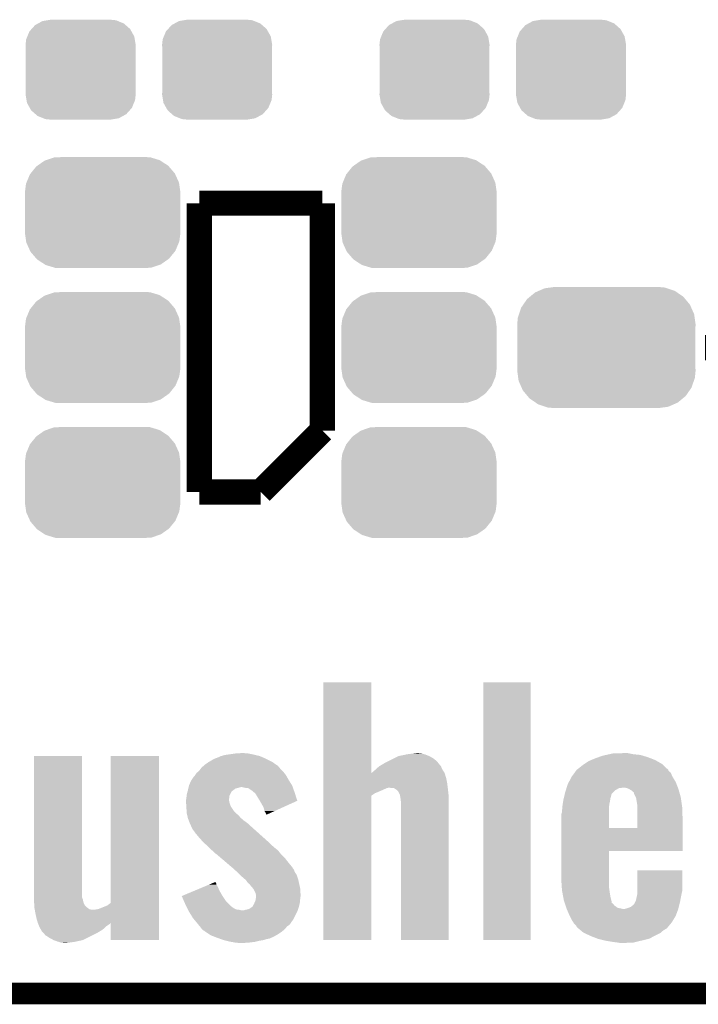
# Model space of a CAD drawing. Extents: x -4.5 to 27.4, y -3.9 to 53.4.
# Tile 3 of 43: x 4.4 to 9.1, y -3.9 to 3. Entities that reach past the tile are written whole.
import ezdxf

# ---------------------------------------------------------------- set-up
doc = ezdxf.new("R2010")
doc.units = 0
doc.layers.get('0').update_dxf_attribs({"linetype": 'CONTINUOUS'})
for name, color, linetype in [('BRUSHLESS_28_CLICK_V101_GKO', 9, 'CONTINUOUS'), ('BRUSHLESS_28_CLICK_V101_GTO', 11, 'CONTINUOUS'), ('BRUSHLESS_28_CLICK_V101_GTS', 8, 'CONTINUOUS')]:
    doc.layers.add(name, color=color, linetype=linetype)

# ---------------------------------------------------------------- blocks, each defined once
blk = doc.blocks.new('CUSTOM_54')
for points in [[(-0.268438, 0.342124), (-0.233628, 0.347838), (0.2622, 0.342124), (0.247972, 0.347838)], [(-0.233628, 0.347838), (-0.20955, 0.35179), (0.247972, 0.347838), (0.20955, 0.35179)], [(-0.360486, 0.26887), (-0.34504, 0.286174), (0.357822, 0.26887), (0.348152, 0.286174)], [(-0.34504, 0.286174), (-0.320744, 0.31339), (0.348152, 0.286174), (0.317222, 0.31339)], [(-0.320744, 0.31339), (-0.298526, 0.325596), (0.317222, 0.31339), (0.30335, 0.325596)], [(-0.298526, 0.325596), (-0.268438, 0.342124), (0.30335, 0.325596), (0.2622, 0.342124)], [(-0.38735, 0.17526), (-0.383124, 0.213652), (0.38735, 0.17526), (0.380766, 0.213652)], [(-0.383124, 0.213652), (-0.37475, 0.234078), (0.380766, 0.213652), (0.377262, 0.234078)], [(-0.37475, 0.234078), (-0.360486, 0.26887), (0.377262, 0.234078), (0.357822, 0.26887)], [(-0.38608, 0.154124), (-0.38735, 0.17526), (0.38608, 0.154124), (0.38735, 0.17526)], [(-0.38608, -0.154124), (-0.38608, 0.154124), (0.38608, -0.154124), (0.38608, 0.154124)], [(-0.38735, -0.17526), (-0.38608, -0.154124), (0.38735, -0.17526), (0.38608, -0.154124)], [(-0.380764, -0.213652), (-0.38735, -0.17526), (0.383124, -0.213652), (0.38735, -0.17526)], [(-0.377262, -0.234078), (-0.380764, -0.213652), (0.374748, -0.234078), (0.383124, -0.213652)], [(-0.35782, -0.26887), (-0.377262, -0.234078), (0.360486, -0.26887), (0.374748, -0.234078)], [(-0.348152, -0.286174), (-0.35782, -0.26887), (0.345038, -0.286174), (0.360486, -0.26887)], [(-0.31722, -0.31339), (-0.348152, -0.286174), (0.320744, -0.31339), (0.345038, -0.286174)], [(-0.30335, -0.325596), (-0.31722, -0.31339), (0.298524, -0.325596), (0.320744, -0.31339)], [(-0.262198, -0.342124), (-0.30335, -0.325596), (0.268438, -0.342124), (0.298524, -0.325596)], [(-0.247972, -0.347838), (-0.262198, -0.342124), (0.233626, -0.347838), (0.268438, -0.342124)], [(-0.20955, -0.35179), (-0.247972, -0.347838), (0.20955, -0.35179), (0.233626, -0.347838)]]:
    blk.add_solid(points)
blk = doc.blocks.new('CUSTOM_103')
for points in [[(-0.475056, 0.399202), (-0.434384, 0.416954), (0.48061, 0.399202), (0.427352, 0.416954)], [(-0.434384, 0.416954), (-0.39463, 0.422314), (0.427352, 0.416954), (0.41127, 0.422314)], [(-0.39463, 0.422314), (-0.36195, 0.42672), (0.41127, 0.422314), (0.36195, 0.42672)], [(-0.55778, 0.34124), (-0.537468, 0.357976), (0.554888, 0.34124), (0.540962, 0.357976)], [(-0.537468, 0.357976), (-0.50137, 0.387716), (0.540962, 0.357976), (0.497426, 0.387716)], [(-0.50137, 0.387716), (-0.475056, 0.399202), (0.497426, 0.387716), (0.48061, 0.399202)], [(-0.614922, 0.234946), (-0.599296, 0.281086), (0.617268, 0.234946), (0.596864, 0.281086)], [(-0.599296, 0.281086), (-0.585008, 0.30179), (0.596864, 0.281086), (0.587708, 0.30179)], [(-0.585008, 0.30179), (-0.55778, 0.34124), (0.587708, 0.30179), (0.554888, 0.34124)], [(-0.62738, 0.16256), (-0.622738, 0.21186), (0.62738, 0.16256), (0.620494, 0.21186)], [(-0.622738, 0.21186), (-0.614922, 0.234946), (0.620494, 0.21186), (0.617268, 0.234946)], [(-0.62611, 0.136688), (-0.62738, 0.16256), (0.62611, 0.136688), (0.62738, 0.16256)], [(-0.62611, -0.136688), (-0.62611, 0.136688), (0.62611, -0.136688), (0.62611, 0.136688)], [(-0.62738, -0.16256), (-0.62611, -0.136688), (0.62738, -0.16256), (0.62611, -0.136688)], [(-0.620492, -0.21186), (-0.62738, -0.16256), (0.622738, -0.21186), (0.62738, -0.16256)], [(-0.617268, -0.234946), (-0.620492, -0.21186), (0.61492, -0.234946), (0.622738, -0.21186)], [(-0.596862, -0.281086), (-0.617268, -0.234946), (0.599296, -0.281086), (0.61492, -0.234946)], [(-0.587708, -0.30179), (-0.596862, -0.281086), (0.585006, -0.30179), (0.599296, -0.281086)], [(-0.554886, -0.34124), (-0.587708, -0.30179), (0.55778, -0.34124), (0.585006, -0.30179)], [(-0.540962, -0.357976), (-0.554886, -0.34124), (0.537466, -0.357976), (0.55778, -0.34124)], [(-0.497424, -0.387716), (-0.540962, -0.357976), (0.50137, -0.387716), (0.537466, -0.357976)], [(-0.48061, -0.399202), (-0.497424, -0.387716), (0.475054, -0.399202), (0.50137, -0.387716)], [(-0.42735, -0.416954), (-0.48061, -0.399202), (0.434384, -0.416954), (0.475054, -0.399202)], [(-0.41127, -0.422314), (-0.42735, -0.416954), (0.394628, -0.422314), (0.434384, -0.416954)], [(-0.36195, -0.42672), (-0.41127, -0.422314), (0.36195, -0.42672), (0.394628, -0.422314)]]:
    blk.add_solid(points)
blk = doc.blocks.new('CUSTOM_105')
for points in [[(-0.45942, 0.329798), (-0.408486, 0.365334), (0.461172, 0.329798), (0.40664, 0.365334)], [(-0.408486, 0.365334), (-0.398144, 0.368824), (0.40664, 0.365334), (0.401284, 0.368824)], [(-0.398144, 0.368824), (-0.340756, 0.388186), (0.401284, 0.368824), (0.337274, 0.388186)], [(-0.340756, 0.388186), (-0.308722, 0.38952), (0.337274, 0.388186), (0.332862, 0.38952)], [(-0.308722, 0.38952), (-0.269336, 0.39116), (0.332862, 0.38952), (0.269336, 0.39116)], [(-0.506452, 0.275566), (-0.46711, 0.324432), (0.50774, 0.275566), (0.46578, 0.324432)], [(-0.46711, 0.324432), (-0.45942, 0.329798), (0.46578, 0.324432), (0.461172, 0.329798)], [(-0.539378, 0.202748), (-0.536172, 0.210462), (0.538362, 0.202748), (0.537258, 0.210462)], [(-0.536172, 0.210462), (-0.511936, 0.268752), (0.537258, 0.210462), (0.51083, 0.268752)], [(-0.511936, 0.268752), (-0.506452, 0.275566), (0.51083, 0.268752), (0.50774, 0.275566)], [(-0.54737, 0.1397), (-0.539378, 0.202748), (0.54737, 0.1397), (0.538362, 0.202748)], [(-0.5461, 0.114396), (-0.54737, 0.1397), (0.5461, 0.114396), (0.54737, 0.1397)], [(-0.5461, -0.114396), (-0.5461, 0.114396), (0.5461, -0.114396), (0.5461, 0.114396)], [(-0.54737, -0.1397), (-0.5461, -0.114396), (0.54737, -0.1397), (0.5461, -0.114396)], [(-0.538362, -0.202744), (-0.54737, -0.1397), (0.53938, -0.202744), (0.54737, -0.1397)], [(-0.53726, -0.210462), (-0.538362, -0.202744), (0.53617, -0.210462), (0.53938, -0.202744)], [(-0.510832, -0.26875), (-0.53726, -0.210462), (0.511938, -0.26875), (0.53617, -0.210462)], [(-0.507742, -0.275566), (-0.510832, -0.26875), (0.50645, -0.275566), (0.511938, -0.26875)], [(-0.465784, -0.32443), (-0.507742, -0.275566), (0.46711, -0.32443), (0.50645, -0.275566)], [(-0.461176, -0.329798), (-0.465784, -0.32443), (0.459416, -0.329798), (0.46711, -0.32443)], [(-0.406646, -0.365332), (-0.461176, -0.329798), (0.408488, -0.365332), (0.459416, -0.329798)], [(-0.401288, -0.368824), (-0.406646, -0.365332), (0.398138, -0.368824), (0.408488, -0.365332)], [(-0.337284, -0.388186), (-0.401288, -0.368824), (0.340756, -0.388186), (0.398138, -0.368824)], [(-0.332868, -0.389522), (-0.337284, -0.388186), (0.308672, -0.389522), (0.340756, -0.388186)], [(-0.269336, -0.39116), (-0.332868, -0.389522), (0.269336, -0.39116), (0.308672, -0.389522)]]:
    blk.add_solid(points)

msp = doc.modelspace()

# ---------------------------------------------------------------- linework, layer by layer
at = {"layer": 'BRUSHLESS_28_CLICK_V101_GKO', "const_width": 0.1524}
msp.add_lwpolyline([(-1.27, -3.81), (21.59, -3.81), (24.13, -1.27)], dxfattribs=at)
at = {"layer": 'BRUSHLESS_28_CLICK_V101_GTO', "const_width": 0.1778}
for points in [[(5.6388, 1.7526), (6.5024, 1.7526)], [(5.6388, -0.2794), (5.6388, 1.7526)], [(6.5024, 0.1524), (6.5024, 1.7526)], [(9.1948, 0.7366), (9.4996, 0.7366)], [(6.0706, -0.2794), (6.5024, 0.1524)], [(5.6388, -0.2794), (6.0706, -0.2794)]]:
    msp.add_lwpolyline(points, dxfattribs=at)
at = {"layer": 'BRUSHLESS_28_CLICK_V101_GTO'}
for points in [[(6.510036, -2.258032), (6.510044, -1.620546), (6.847884, -2.258032), (6.84784, -1.620546)], [(6.510044, -1.620546), (6.510046, -1.62052), (6.84784, -1.620546), (6.510046, -1.62052)], [(7.63524, -3.434054), (7.635264, -1.620546), (7.967954, -3.434054), (7.96798, -1.620546)], [(7.635264, -1.620546), (7.635266, -1.62052), (7.96798, -1.620546), (7.635266, -1.62052)], [(4.47548, -3.134364), (4.475504, -2.138706), (4.813302, -3.134364), (4.8133, -2.138706)], [(4.475504, -2.138706), (4.475506, -2.13868), (4.8133, -2.138706), (4.475506, -2.13868)], [(5.01396, -3.172456), (5.013984, -2.138706), (5.354298, -3.172456), (5.35432, -2.138706)], [(5.013984, -2.138706), (5.013986, -2.13868), (5.35432, -2.138706), (5.013986, -2.13868)], [(5.76834, -2.14884), (5.79119, -2.138682), (6.086202, -2.14884), (6.062982, -2.138682)], [(5.79119, -2.138682), (5.7912, -2.138678), (6.062982, -2.138682), (6.062966, -2.138678)], [(5.7912, -2.138678), (5.819142, -2.13106), (6.062966, -2.138678), (6.030594, -2.13106)], [(5.819142, -2.13106), (5.83692, -2.12852), (6.030594, -2.13106), (6.0198, -2.12852)], [(5.83692, -2.12852), (5.89026, -2.1209), (6.0198, -2.12852), (5.984238, -2.1209)], [(5.89026, -2.1209), (5.928358, -2.11836), (5.984238, -2.1209), (5.9563, -2.11836)], [(7.0104, -2.15392), (7.040882, -2.13868), (7.282174, -2.15392), (7.254242, -2.13868)], [(7.040882, -2.13868), (7.089656, -2.128518), (7.254242, -2.13868), (7.22884, -2.128518)], [(7.089656, -2.128518), (7.10184, -2.12598), (7.22884, -2.128518), (7.22038, -2.12598)], [(7.10184, -2.12598), (7.144174, -2.1209), (7.22038, -2.12598), (7.203442, -2.1209)], [(7.144174, -2.1209), (7.165342, -2.11836), (7.203442, -2.1209), (7.18312, -2.11836)], [(8.42518, -2.15392), (8.446958, -2.146298), (8.810948, -2.15392), (8.79094, -2.146298)], [(8.446958, -2.146298), (8.475982, -2.13614), (8.79094, -2.146298), (8.757078, -2.13614)], [(8.475982, -2.13614), (8.498842, -2.13106), (8.757078, -2.13614), (8.740142, -2.13106)], [(8.498842, -2.13106), (8.521702, -2.12598), (8.740142, -2.13106), (8.69188, -2.12598)], [(8.521702, -2.12598), (8.544562, -2.1209), (8.69188, -2.12598), (8.666482, -2.1209)], [(8.544562, -2.1209), (8.61822, -2.11836), (8.666482, -2.1209), (8.653782, -2.11836)], [(5.65404, -2.21996), (5.66547, -2.2098), (6.200988, -2.21996), (6.19252, -2.2098)], [(5.66547, -2.2098), (5.668324, -2.207262), (6.19252, -2.2098), (6.189982, -2.207262)], [(5.668324, -2.207262), (5.6769, -2.19964), (6.189982, -2.207262), (6.178896, -2.19964)], [(5.6769, -2.19964), (5.702298, -2.18186), (6.178896, -2.19964), (6.153034, -2.18186)], [(5.702298, -2.18186), (5.706648, -2.179322), (6.153034, -2.18186), (6.149342, -2.179322)], [(5.706648, -2.179322), (5.73278, -2.16408), (6.149342, -2.179322), (6.11886, -2.16408)], [(5.73278, -2.16408), (5.74802, -2.15646), (6.11886, -2.16408), (6.10362, -2.15646)], [(5.74802, -2.15646), (5.76834, -2.14884), (6.10362, -2.15646), (6.086202, -2.14884)], [(6.87603, -2.235202), (6.89559, -2.21742), (7.348222, -2.235202), (7.3406, -2.21742)], [(6.89559, -2.21742), (6.901182, -2.212338), (7.3406, -2.21742), (7.33806, -2.212338)], [(6.901182, -2.212338), (6.909638, -2.207264), (7.33806, -2.212338), (7.335522, -2.207264)], [(6.909638, -2.207264), (6.918114, -2.202178), (7.335522, -2.207264), (7.330438, -2.202178)], [(6.918114, -2.202178), (6.93928, -2.18948), (7.330438, -2.202178), (7.32005, -2.18948)], [(6.93928, -2.18948), (6.969756, -2.174242), (7.32005, -2.18948), (7.307582, -2.174242)], [(6.969756, -2.174242), (7.0104, -2.15392), (7.307582, -2.174242), (7.282174, -2.15392)], [(8.30072, -2.23012), (8.31596, -2.21742), (8.930318, -2.23012), (8.916826, -2.21742)], [(8.31596, -2.21742), (8.33882, -2.19964), (8.916826, -2.21742), (8.897938, -2.19964)], [(8.33882, -2.19964), (8.346436, -2.194562), (8.897938, -2.19964), (8.892542, -2.194562)], [(8.346436, -2.194562), (8.376916, -2.17424), (8.892542, -2.194562), (8.857444, -2.17424)], [(8.376916, -2.17424), (8.395014, -2.16662), (8.857444, -2.17424), (8.844282, -2.16662)], [(8.395014, -2.16662), (8.42518, -2.15392), (8.844282, -2.16662), (8.810948, -2.15392)], [(5.595622, -2.288538), (5.6007, -2.283458), (6.25602, -2.288538), (6.253118, -2.283458)], [(5.6007, -2.283458), (5.60832, -2.2733), (6.253118, -2.283458), (6.247314, -2.2733)], [(5.60832, -2.2733), (5.610012, -2.270762), (6.247314, -2.2733), (6.245862, -2.270762)], [(5.610012, -2.270762), (5.618482, -2.258058), (6.245862, -2.270762), (6.235468, -2.258058)], [(5.618482, -2.258058), (5.636258, -2.24282), (6.235468, -2.258058), (6.223, -2.24282)], [(5.636258, -2.24282), (5.636262, -2.242818), (6.223, -2.24282), (6.222998, -2.242818)], [(5.636262, -2.242818), (5.65009, -2.225038), (6.222998, -2.242818), (6.205218, -2.225038)], [(5.65009, -2.225038), (5.65404, -2.21996), (6.205218, -2.225038), (6.200988, -2.21996)], [(6.510036, -2.258056), (6.510036, -2.258032), (7.363462, -2.258056), (7.363446, -2.258032)], [(6.510036, -2.29108), (6.510036, -2.258056), (7.37362, -2.29108), (7.363462, -2.258056)], [(6.847884, -2.258032), (6.855462, -2.25298), (7.363446, -2.258032), (7.360078, -2.25298)], [(6.855462, -2.25298), (6.87324, -2.23774), (7.360078, -2.25298), (7.349916, -2.23774)], [(6.87324, -2.23774), (6.87603, -2.235202), (7.349916, -2.23774), (7.348222, -2.235202)], [(8.237586, -2.321554), (8.257542, -2.283464), (8.98906, -2.321554), (8.966204, -2.283464)], [(8.257542, -2.283464), (8.257544, -2.28346), (8.966204, -2.283464), (8.9662, -2.28346)], [(8.257544, -2.28346), (8.278126, -2.255524), (8.9662, -2.28346), (8.953502, -2.255524)], [(8.278126, -2.255524), (8.287486, -2.242818), (8.953502, -2.255524), (8.938266, -2.242818)], [(8.287486, -2.242818), (8.293096, -2.235206), (8.938266, -2.242818), (8.93572, -2.235206)], [(8.293096, -2.235206), (8.293102, -2.235198), (8.93572, -2.235206), (8.935712, -2.235198)], [(8.293102, -2.235198), (8.30072, -2.23012), (8.935712, -2.235198), (8.930318, -2.23012)], [(5.562796, -2.35712), (5.565142, -2.346958), (6.295138, -2.35712), (6.291582, -2.346958)], [(5.565142, -2.346956), (5.577842, -2.31648), (6.29158, -2.346956), (6.272532, -2.31648)], [(5.565142, -2.346958), (5.565142, -2.346956), (6.291582, -2.346958), (6.29158, -2.346956)], [(5.577842, -2.31648), (5.584306, -2.30632), (6.272532, -2.31648), (6.26618, -2.30632)], [(5.584306, -2.30632), (5.595622, -2.288538), (6.26618, -2.30632), (6.25602, -2.288538)], [(6.510034, -2.32664), (6.510036, -2.29108), (7.38124, -2.32664), (7.37362, -2.29108)], [(6.510034, -2.3622), (6.510034, -2.32664), (7.385686, -2.3622), (7.38124, -2.32664)], [(8.221518, -2.3622), (8.2296, -2.336798), (9.004866, -2.3622), (8.994988, -2.336798)], [(8.2296, -2.336798), (8.237586, -2.321554), (8.994988, -2.336798), (8.98906, -2.321554)], [(5.54736, -2.43078), (5.54877, -2.418084), (5.84835, -2.43078), (5.84962, -2.418084)], [(5.54877, -2.418084), (5.5499, -2.407918), (5.84962, -2.418084), (5.8547, -2.407918)], [(5.5499, -2.407918), (5.55267, -2.39776), (5.8547, -2.407918), (5.85978, -2.39776)], [(5.55267, -2.39776), (5.556132, -2.385066), (5.85978, -2.39776), (5.867402, -2.385066)], [(5.556132, -2.385066), (5.556826, -2.38252), (5.867402, -2.385066), (5.872478, -2.38252)], [(5.556826, -2.38252), (5.55752, -2.37998), (5.872478, -2.38252), (5.875864, -2.37998)], [(5.55752, -2.37998), (5.56045, -2.367282), (5.875864, -2.37998), (5.892796, -2.367282)], [(5.56045, -2.367282), (5.561622, -2.3622), (5.892796, -2.367282), (5.91312, -2.3622)], [(5.561622, -2.3622), (5.562796, -2.35712), (5.91312, -2.3622), (5.930896, -2.35712)], [(5.95884, -2.3622), (5.938518, -2.35712), (6.296916, -2.3622), (6.295138, -2.35712)], [(5.9817, -2.36474), (5.95884, -2.3622), (6.297804, -2.36474), (6.296916, -2.3622)], [(6.01218, -2.38506), (5.9817, -2.36474), (6.304916, -2.38506), (6.297804, -2.36474)], [(6.026696, -2.39776), (6.01218, -2.38506), (6.30936, -2.39776), (6.304916, -2.38506)], [(6.032498, -2.402838), (6.026696, -2.39776), (6.310974, -2.402838), (6.30936, -2.39776)], [(6.037578, -2.410458), (6.032498, -2.402838), (6.313396, -2.410458), (6.310974, -2.402838)], [(6.04012, -2.41554), (6.037578, -2.410458), (6.31501, -2.41554), (6.313396, -2.410458)], [(6.06341, -2.453648), (6.04012, -2.41554), (6.327118, -2.453648), (6.31501, -2.41554)], [(6.51002, -3.434054), (6.510034, -2.41809), (6.847814, -3.434054), (6.84784, -2.41809)], [(6.510034, -2.364742), (6.510034, -2.3622), (6.957058, -2.364742), (6.967218, -2.3622)], [(6.510034, -2.37236), (6.510034, -2.364742), (6.93928, -2.37236), (6.957058, -2.364742)], [(6.510034, -2.39014), (6.510034, -2.37236), (6.89864, -2.39014), (6.93928, -2.37236)], [(6.510034, -2.400302), (6.510034, -2.39014), (6.873238, -2.400302), (6.89864, -2.39014)], [(6.510034, -2.41809), (6.510034, -2.400302), (6.84784, -2.41809), (6.873238, -2.400302)], [(7.007862, -2.36474), (6.977382, -2.3622), (7.386004, -2.36474), (7.385686, -2.3622)], [(7.011672, -2.36728), (7.007862, -2.36474), (7.38632, -2.36728), (7.386004, -2.36474)], [(7.0231, -2.3749), (7.011672, -2.36728), (7.387124, -2.3749), (7.38632, -2.36728)], [(7.035796, -2.385062), (7.0231, -2.3749), (7.388192, -2.385062), (7.387124, -2.3749)], [(7.048498, -2.410458), (7.035796, -2.385062), (7.390866, -2.410458), (7.388192, -2.385062)], [(7.049424, -2.415542), (7.048498, -2.410458), (7.3914, -2.415542), (7.390866, -2.410458)], [(7.05358, -2.4384), (7.049424, -2.415542), (7.391398, -2.4384), (7.3914, -2.415542)], [(8.201538, -2.435858), (8.205166, -2.42062), (8.529322, -2.435858), (8.534398, -2.42062)], [(8.205166, -2.42062), (8.207586, -2.410462), (8.534398, -2.42062), (8.53694, -2.410462)], [(8.207586, -2.410462), (8.2094, -2.402838), (8.53694, -2.410462), (8.539484, -2.402838)], [(8.2094, -2.402838), (8.21182, -2.392682), (8.539484, -2.402838), (8.549638, -2.392682)], [(8.21182, -2.392682), (8.21586, -2.379978), (8.549638, -2.392682), (8.562342, -2.379978)], [(8.21586, -2.379978), (8.22071, -2.36474), (8.562342, -2.379978), (8.590284, -2.36474)], [(8.22071, -2.36474), (8.221518, -2.3622), (8.590284, -2.36474), (8.610602, -2.3622)], [(8.653776, -2.367278), (8.635998, -2.3622), (9.00684, -2.367278), (9.004866, -2.3622)], [(8.653782, -2.36728), (8.653776, -2.367278), (9.006842, -2.36728), (9.00684, -2.367278)], [(8.676638, -2.37998), (8.653782, -2.36728), (9.010546, -2.37998), (9.006842, -2.36728)], [(8.691882, -2.392684), (8.676638, -2.37998), (9.01425, -2.392684), (9.010546, -2.37998)], [(8.69442, -2.397764), (8.691882, -2.392684), (9.015732, -2.397764), (9.01425, -2.392684)], [(8.694422, -2.400304), (8.69442, -2.397764), (9.016472, -2.400304), (9.015732, -2.397764)], [(8.708392, -2.428242), (8.694422, -2.400304), (9.02462, -2.428242), (9.016472, -2.400304)], [(5.54482, -2.44856), (5.545546, -2.443478), (5.84708, -2.44856), (5.84708, -2.443478)], [(5.54482, -2.466342), (5.54482, -2.44856), (5.849622, -2.466342), (5.84708, -2.44856)], [(5.546568, -2.494282), (5.54482, -2.466342), (5.859782, -2.494282), (5.849622, -2.466342)], [(5.545546, -2.443478), (5.54736, -2.43078), (5.84708, -2.443478), (5.84835, -2.43078)], [(5.54736, -2.50698), (5.546568, -2.494282), (5.868574, -2.50698), (5.859782, -2.494282)], [(6.06806, -2.46126), (6.06341, -2.453648), (6.310324, -2.46126), (6.327118, -2.453648)], [(6.09092, -2.501898), (6.06806, -2.46126), (6.220674, -2.501898), (6.310324, -2.46126)], [(7.05612, -2.46126), (7.05358, -2.4384), (7.391398, -2.46126), (7.391398, -2.4384)], [(7.05612, -3.434054), (7.05612, -2.46126), (7.391374, -3.434054), (7.391398, -2.46126)], [(8.190546, -2.50952), (8.1915, -2.49428), (8.51916, -2.50952), (8.52043, -2.49428)], [(8.1915, -2.49428), (8.193906, -2.47904), (8.52043, -2.49428), (8.5217, -2.47904)], [(8.193906, -2.47904), (8.197514, -2.45618), (8.5217, -2.47904), (8.52678, -2.45618)], [(8.197514, -2.45618), (8.19912, -2.44602), (8.52678, -2.45618), (8.52805, -2.44602)], [(8.19912, -2.44602), (8.201538, -2.435858), (8.52805, -2.44602), (8.529322, -2.435858)], [(8.70966, -2.430782), (8.708392, -2.428242), (9.024984, -2.430782), (9.02462, -2.428242)], [(8.71728, -2.47396), (8.70966, -2.430782), (9.031152, -2.47396), (9.024984, -2.430782)], [(8.71982, -2.491742), (8.71728, -2.47396), (9.033692, -2.491742), (9.031152, -2.47396)], [(8.719818, -2.499362), (8.71982, -2.491742), (9.03478, -2.499362), (9.033692, -2.491742)], [(5.548812, -2.527302), (5.54736, -2.50698), (5.882642, -2.527302), (5.868574, -2.50698)], [(5.5499, -2.54254), (5.548812, -2.527302), (5.89788, -2.54254), (5.882642, -2.527302)], [(5.550488, -2.545082), (5.5499, -2.54254), (5.900422, -2.545082), (5.89788, -2.54254)], [(5.552832, -2.55524), (5.550488, -2.545082), (5.913122, -2.55524), (5.900422, -2.545082)], [(5.556936, -2.573022), (5.552832, -2.55524), (5.92836, -2.573022), (5.913122, -2.55524)], [(6.095998, -2.524762), (6.09092, -2.501898), (6.170234, -2.524762), (6.220674, -2.501898)], [(6.10362, -2.537462), (6.095998, -2.524762), (6.142218, -2.537462), (6.170234, -2.524762)], [(6.108698, -2.547616), (6.10362, -2.537462), (6.119818, -2.547616), (6.142218, -2.537462)], [(6.1087, -2.552656), (6.108698, -2.547616), (6.1087, -2.552656), (6.119818, -2.547616)], [(8.18388, -2.644118), (8.183882, -2.547616), (8.51916, -2.644118), (8.51916, -2.547616)], [(8.183882, -2.547616), (8.18896, -2.534918), (8.51916, -2.547616), (8.51916, -2.534918)], [(8.18896, -2.534918), (8.190546, -2.50952), (8.51916, -2.534918), (8.51916, -2.50952)], [(8.719806, -2.58064), (8.719818, -2.499362), (9.03732, -2.58064), (9.03478, -2.499362)], [(5.55752, -2.575558), (5.556936, -2.573022), (5.93126, -2.575558), (5.92836, -2.573022)], [(5.563064, -2.5908), (5.55752, -2.575558), (5.948678, -2.5908), (5.93126, -2.575558)], [(5.56768, -2.6035), (5.563064, -2.5908), (5.966142, -2.6035), (5.948678, -2.5908)], [(5.571068, -2.611122), (5.56768, -2.6035), (5.976622, -2.611122), (5.966142, -2.6035)], [(5.57784, -2.62636), (5.571068, -2.611122), (5.993384, -2.62636), (5.976622, -2.611122)], [(5.582196, -2.63652), (5.57784, -2.62636), (6.00456, -2.63652), (5.993384, -2.62636)], [(8.719798, -2.64414), (8.719806, -2.58064), (9.037312, -2.64414), (9.03732, -2.58064)], [(5.58546, -2.64414), (5.582196, -2.63652), (6.013068, -2.64414), (6.00456, -2.63652)], [(5.590538, -2.654296), (5.58546, -2.64414), (6.024404, -2.654296), (6.013068, -2.64414)], [(5.593078, -2.65684), (5.590538, -2.654296), (6.027244, -2.65684), (6.024404, -2.654296)], [(5.6134, -2.68478), (5.593078, -2.65684), (6.058432, -2.68478), (6.027244, -2.65684)], [(5.64134, -2.7178), (5.6134, -2.68478), (6.095292, -2.7178), (6.058432, -2.68478)], [(8.18388, -2.64414), (8.18388, -2.644118), (8.719798, -2.64414), (8.51916, -2.644118)], [(8.18388, -2.8067), (8.18388, -2.64414), (9.037294, -2.8067), (9.037312, -2.64414)], [(5.66674, -2.74574), (5.64134, -2.7178), (6.12648, -2.74574), (6.095292, -2.7178)], [(5.686298, -2.76352), (5.66674, -2.74574), (6.14426, -2.76352), (6.12648, -2.74574)], [(5.69468, -2.77114), (5.686298, -2.76352), (6.15297, -2.77114), (6.14426, -2.76352)], [(5.70484, -2.7813), (5.69468, -2.77114), (6.16458, -2.7813), (6.15297, -2.77114)], [(5.71754, -2.794002), (5.70484, -2.7813), (6.180458, -2.794002), (6.16458, -2.7813)], [(5.72625, -2.801622), (5.71754, -2.794002), (6.189982, -2.801622), (6.180458, -2.794002)], [(5.73786, -2.81178), (5.72625, -2.801622), (6.198294, -2.81178), (6.189982, -2.801622)], [(5.750564, -2.824478), (5.73786, -2.81178), (6.208682, -2.824478), (6.198294, -2.81178)], [(5.755636, -2.827018), (5.750564, -2.824478), (6.21076, -2.827018), (6.208682, -2.824478)], [(5.758622, -2.829558), (5.755636, -2.827018), (6.212838, -2.829558), (6.21076, -2.827018)], [(5.791456, -2.857502), (5.758622, -2.829558), (6.24078, -2.857502), (6.212838, -2.829558)], [(8.18388, -2.806726), (8.18388, -2.8067), (8.51916, -2.806726), (9.037294, -2.8067)], [(8.18388, -3.007362), (8.18388, -2.806726), (8.51916, -3.007362), (8.51916, -2.806726)], [(5.830252, -2.89052), (5.791456, -2.857502), (6.26618, -2.89052), (6.24078, -2.857502)], [(5.866072, -2.921004), (5.830252, -2.89052), (6.291582, -2.921004), (6.26618, -2.89052)], [(5.872032, -2.926076), (5.866072, -2.921004), (6.294122, -2.926076), (6.291582, -2.921004)], [(5.87502, -2.92862), (5.872032, -2.926076), (6.29603, -2.92862), (6.294122, -2.926076)], [(5.883406, -2.936242), (5.87502, -2.92862), (6.30174, -2.936242), (6.29603, -2.92862)], [(5.90296, -2.95402), (5.883406, -2.936242), (6.309362, -2.95402), (6.30174, -2.936242)], [(5.923276, -2.974336), (5.90296, -2.95402), (6.32206, -2.974336), (6.309362, -2.95402)], [(5.92836, -2.979422), (5.923276, -2.974336), (6.32391, -2.979422), (6.32206, -2.974336)], [(5.94868, -2.9972), (5.92836, -2.979422), (6.330374, -2.9972), (6.32391, -2.979422)], [(8.71982, -3.088642), (8.719844, -2.943886), (9.03478, -3.088642), (9.03478, -2.943886)], [(8.719844, -2.943886), (8.719846, -2.94386), (9.03478, -2.943886), (8.719846, -2.94386)], [(5.677942, -3.055622), (5.708236, -3.042922), (5.7658, -3.055622), (5.75818, -3.042922)], [(5.708236, -3.042922), (5.738512, -3.03023), (5.75818, -3.042922), (5.755636, -3.03023)], [(5.738512, -3.03023), (5.744582, -3.027686), (5.755636, -3.03023), (5.750578, -3.027686)], [(5.744582, -3.027686), (5.75056, -3.02518), (5.750578, -3.027686), (5.75056, -3.02518)], [(5.95461, -3.002282), (5.94868, -2.9972), (6.33222, -3.002282), (6.330374, -2.9972)], [(5.966458, -3.012438), (5.95461, -3.002282), (6.334564, -3.012438), (6.33222, -3.002282)], [(5.97662, -3.02768), (5.966458, -3.012438), (6.338082, -3.02768), (6.334564, -3.012438)], [(5.98424, -3.0353), (5.97662, -3.02768), (6.33984, -3.0353), (6.338082, -3.02768)], [(5.986778, -3.037838), (5.98424, -3.0353), (6.340384, -3.037838), (6.33984, -3.0353)], [(5.994392, -3.04292), (5.986778, -3.037838), (6.341474, -3.04292), (6.340384, -3.037838)], [(5.9944, -3.045458), (5.994392, -3.04292), (6.342018, -3.045458), (6.341474, -3.04292)], [(6.00964, -3.06324), (5.9944, -3.045458), (6.345828, -3.06324), (6.342018, -3.045458)], [(8.187098, -3.05562), (8.18388, -3.007362), (8.51916, -3.05562), (8.51916, -3.007362)], [(5.514358, -3.124198), (5.599184, -3.088638), (5.80136, -3.124198), (5.78104, -3.088638)], [(5.599184, -3.088638), (5.677942, -3.055622), (5.78104, -3.088638), (5.7658, -3.055622)], [(6.015736, -3.07086), (6.00964, -3.06324), (6.34746, -3.07086), (6.345828, -3.06324)], [(6.0198, -3.075944), (6.015736, -3.07086), (6.3478, -3.075944), (6.34746, -3.07086)], [(6.0325, -3.10134), (6.0198, -3.075944), (6.349494, -3.10134), (6.3478, -3.075944)], [(6.034678, -3.108958), (6.0325, -3.10134), (6.35, -3.108958), (6.349494, -3.10134)], [(6.03758, -3.119116), (6.034678, -3.108958), (6.35, -3.119116), (6.35, -3.108958)], [(8.188452, -3.07594), (8.187098, -3.05562), (8.5217, -3.07594), (8.51916, -3.05562)], [(8.18896, -3.08356), (8.188452, -3.07594), (8.522844, -3.08356), (8.5217, -3.07594)], [(8.196956, -3.126738), (8.18896, -3.08356), (8.52932, -3.126738), (8.522844, -3.08356)], [(8.71728, -3.119118), (8.71982, -3.098798), (9.028248, -3.119118), (9.032602, -3.098798)], [(8.71982, -3.098798), (8.71982, -3.088642), (9.032602, -3.098798), (9.03478, -3.088642)], [(4.47548, -3.147062), (4.47548, -3.134364), (4.81838, -3.147062), (4.813302, -3.134364)], [(4.47548, -3.162302), (4.47548, -3.147062), (4.821768, -3.162302), (4.81838, -3.147062)], [(4.475904, -3.169922), (4.47548, -3.162302), (4.823462, -3.169922), (4.821768, -3.162302)], [(4.476892, -3.187696), (4.475904, -3.169922), (4.831082, -3.187696), (4.823462, -3.169922)], [(4.477738, -3.20294), (4.476892, -3.187696), (4.846322, -3.20294), (4.831082, -3.187696)], [(4.991096, -3.190238), (5.01396, -3.172456), (5.354298, -3.190238), (5.354298, -3.172456)], [(5.51436, -3.1242), (5.514358, -3.124198), (5.80136, -3.1242), (5.80136, -3.124198)], [(5.530914, -3.162302), (5.51436, -3.1242), (5.826762, -3.162302), (5.80136, -3.1242)], [(5.53974, -3.18262), (5.530914, -3.162302), (5.847082, -3.18262), (5.826762, -3.162302)], [(5.54482, -3.19278), (5.53974, -3.18262), (5.857242, -3.19278), (5.847082, -3.18262)], [(6.012182, -3.197858), (6.02234, -3.180078), (6.33857, -3.197858), (6.343014, -3.180078)], [(6.02234, -3.180078), (6.025724, -3.17246), (6.343014, -3.180078), (6.34492, -3.17246)], [(6.025724, -3.17246), (6.0325, -3.157218), (6.34492, -3.17246), (6.346444, -3.157218)], [(6.0325, -3.157218), (6.034192, -3.14706), (6.346444, -3.157218), (6.34746, -3.14706)], [(6.034192, -3.14706), (6.037578, -3.12674), (6.34746, -3.14706), (6.35, -3.12674)], [(6.037578, -3.12674), (6.03758, -3.126738), (6.35, -3.12674), (6.35, -3.126738)], [(6.03758, -3.126738), (6.03758, -3.119116), (6.35, -3.126738), (6.35, -3.119116)], [(8.20072, -3.14706), (8.196956, -3.126738), (8.5344, -3.14706), (8.52932, -3.126738)], [(8.20166, -3.15214), (8.20072, -3.14706), (8.53553, -3.15214), (8.5344, -3.14706)], [(8.207318, -3.169922), (8.20166, -3.15214), (8.53948, -3.169922), (8.53553, -3.15214)], [(8.208128, -3.172466), (8.207318, -3.169922), (8.539498, -3.172466), (8.53948, -3.169922)], [(8.208936, -3.175004), (8.208128, -3.172466), (8.544558, -3.175004), (8.539498, -3.172466)], [(8.213784, -3.190242), (8.208936, -3.175004), (8.557262, -3.190242), (8.544558, -3.175004)], [(8.674098, -3.200398), (8.69442, -3.182618), (9.010648, -3.200398), (9.015094, -3.182618)], [(8.69442, -3.182618), (8.6995, -3.174998), (9.015094, -3.182618), (9.017, -3.174998)], [(8.6995, -3.174998), (8.704578, -3.16484), (9.017, -3.174998), (9.01954, -3.16484)], [(8.704578, -3.16484), (8.70966, -3.154678), (9.01954, -3.16484), (9.021444, -3.154678)], [(8.70966, -3.154678), (8.7122, -3.13944), (9.021444, -3.154678), (9.024302, -3.13944)], [(8.7122, -3.13944), (8.716008, -3.1242), (9.024302, -3.13944), (9.02716, -3.1242)], [(8.716008, -3.1242), (8.71728, -3.119118), (9.02716, -3.1242), (9.028248, -3.119118)], [(4.47802, -3.20802), (4.477738, -3.20294), (4.853096, -3.20802), (4.846322, -3.20294)], [(4.479926, -3.21818), (4.47802, -3.20802), (4.86664, -3.21818), (4.853096, -3.20802)], [(4.480402, -3.22072), (4.479926, -3.21818), (4.892038, -3.22072), (4.86664, -3.21818)], [(4.48564, -3.24866), (4.480402, -3.22072), (5.354296, -3.24866), (5.354298, -3.22072)], [(4.49326, -3.28422), (4.48564, -3.24866), (5.354296, -3.28422), (5.354296, -3.24866)], [(4.902202, -3.22072), (4.91236, -3.21818), (5.354298, -3.22072), (5.354298, -3.21818)], [(4.91236, -3.21818), (4.927602, -3.215638), (5.354298, -3.21818), (5.354298, -3.215638)], [(4.927602, -3.215638), (4.991096, -3.190238), (5.354298, -3.215638), (5.354298, -3.190238)], [(5.552442, -3.208022), (5.54482, -3.19278), (5.877562, -3.208022), (5.857242, -3.19278)], [(5.55752, -3.21818), (5.552442, -3.208022), (5.895344, -3.21818), (5.877562, -3.208022)], [(5.55879, -3.22072), (5.55752, -3.21818), (5.9182, -3.22072), (5.895344, -3.21818)], [(5.56133, -3.2258), (5.55879, -3.22072), (5.938522, -3.2258), (5.9182, -3.22072)], [(5.56514, -3.23342), (5.56133, -3.2258), (6.32714, -3.23342), (6.329678, -3.2258)], [(5.583768, -3.2639), (5.56514, -3.23342), (6.3119, -3.2639), (6.32714, -3.23342)], [(5.946144, -3.2258), (5.963918, -3.22072), (6.329678, -3.2258), (6.331372, -3.22072)], [(5.963918, -3.22072), (5.986784, -3.215638), (6.331372, -3.22072), (6.333066, -3.215638)], [(5.986784, -3.215638), (6.005832, -3.202938), (6.333066, -3.215638), (6.3373, -3.202938)], [(6.005832, -3.202938), (6.009642, -3.200398), (6.3373, -3.202938), (6.337934, -3.200398)], [(6.009642, -3.200398), (6.012182, -3.197858), (6.337934, -3.200398), (6.33857, -3.197858)], [(8.21944, -3.208022), (8.213784, -3.190242), (8.582658, -3.208022), (8.557262, -3.190242)], [(8.22051, -3.21056), (8.21944, -3.208022), (8.5979, -3.21056), (8.582658, -3.208022)], [(8.222648, -3.21564), (8.22051, -3.21056), (8.618222, -3.21564), (8.5979, -3.21056)], [(8.23976, -3.25628), (8.222648, -3.21564), (8.991866, -3.25628), (9.006838, -3.21564)], [(8.243572, -3.263902), (8.23976, -3.25628), (8.98906, -3.263902), (8.991866, -3.25628)], [(8.625842, -3.21564), (8.64616, -3.210558), (9.006838, -3.21564), (9.008108, -3.210558)], [(8.64616, -3.210558), (8.674098, -3.200398), (9.008108, -3.210558), (9.010648, -3.200398)], [(4.501878, -3.312226), (4.49326, -3.28422), (5.354296, -3.312226), (5.354296, -3.28422)], [(4.50342, -3.317242), (4.501878, -3.312226), (5.01057, -3.317242), (5.013912, -3.312226)], [(4.504438, -3.319782), (4.50342, -3.317242), (5.008878, -3.319782), (5.01057, -3.317242)], [(4.510534, -3.335022), (4.504438, -3.319782), (4.986018, -3.335022), (5.008878, -3.319782)], [(5.01396, -3.434054), (5.013912, -3.312226), (5.354294, -3.434054), (5.354296, -3.312226)], [(5.593078, -3.279138), (5.583768, -3.2639), (6.303692, -3.279138), (6.3119, -3.2639)], [(5.607894, -3.296916), (5.593078, -3.279138), (6.294118, -3.296916), (6.303692, -3.279138)], [(5.610016, -3.299462), (5.607894, -3.296916), (6.29158, -3.299462), (6.294118, -3.296916)], [(5.61848, -3.30962), (5.610016, -3.299462), (6.28396, -3.30962), (6.29158, -3.299462)], [(5.630952, -3.324862), (5.61848, -3.30962), (6.273798, -3.324862), (6.28396, -3.30962)], [(5.64134, -3.33756), (5.630952, -3.324862), (6.25602, -3.33756), (6.273798, -3.324862)], [(8.25754, -3.291838), (8.243572, -3.263902), (8.971986, -3.291838), (8.98906, -3.263902)], [(8.268856, -3.30962), (8.25754, -3.291838), (8.96112, -3.30962), (8.971986, -3.291838)], [(8.27532, -3.319778), (8.268856, -3.30962), (8.952754, -3.319778), (8.96112, -3.30962)], [(8.290556, -3.335022), (8.27532, -3.319778), (8.940198, -3.335022), (8.952754, -3.319778)], [(4.51358, -3.34264), (4.510534, -3.335022), (4.977638, -3.34264), (4.986018, -3.335022)], [(4.52374, -3.360422), (4.51358, -3.34264), (4.958078, -3.360422), (4.977638, -3.34264)], [(4.528818, -3.370576), (4.52374, -3.360422), (4.941154, -3.370576), (4.958078, -3.360422)], [(4.53136, -3.37312), (4.528818, -3.370576), (4.936912, -3.37312), (4.941154, -3.370576)], [(4.540598, -3.38328), (4.53136, -3.37312), (4.91998, -3.38328), (4.936912, -3.37312)], [(4.556758, -3.401058), (4.540598, -3.38328), (4.884422, -3.401058), (4.91998, -3.38328)], [(5.659118, -3.360418), (5.64134, -3.33756), (6.2357, -3.360418), (6.25602, -3.33756)], [(5.659124, -3.360422), (5.659118, -3.360418), (6.235698, -3.360422), (6.2357, -3.360418)], [(5.67436, -3.37058), (5.659124, -3.360422), (6.222998, -3.37058), (6.235698, -3.360422)], [(5.676898, -3.373118), (5.67436, -3.37058), (6.219826, -3.373118), (6.222998, -3.37058)], [(5.68868, -3.38074), (5.676898, -3.373118), (6.210298, -3.38074), (6.219826, -3.373118)], [(5.716156, -3.398518), (5.68868, -3.38074), (6.18236, -3.398518), (6.210298, -3.38074)], [(8.2931, -3.342634), (8.290556, -3.335022), (8.93393, -3.342634), (8.940198, -3.335022)], [(8.305302, -3.352802), (8.2931, -3.342634), (8.925556, -3.352802), (8.93393, -3.342634)], [(8.308348, -3.35534), (8.305302, -3.352802), (8.920482, -3.35534), (8.925556, -3.352802)], [(8.320538, -3.3655), (8.308348, -3.35534), (8.902704, -3.3655), (8.920482, -3.35534)], [(8.338824, -3.38074), (8.320538, -3.3655), (8.88528, -3.38074), (8.902704, -3.3655)], [(8.344162, -3.383282), (8.338824, -3.38074), (8.882376, -3.383282), (8.88528, -3.38074)], [(8.381494, -3.40106), (8.344162, -3.383282), (8.84682, -3.40106), (8.882376, -3.383282)], [(4.5847, -3.41884), (4.556758, -3.401058), (4.848858, -3.41884), (4.884422, -3.401058)], [(4.612638, -3.43408), (4.5847, -3.41884), (4.818378, -3.43408), (4.848858, -3.41884)], [(4.64058, -3.444242), (4.612638, -3.43408), (4.771634, -3.444242), (4.818378, -3.43408)], [(4.649042, -3.44678), (4.64058, -3.444242), (4.75996, -3.44678), (4.771634, -3.444242)], [(4.665978, -3.45186), (4.649042, -3.44678), (4.722704, -3.45186), (4.75996, -3.44678)], [(4.6863, -3.4544), (4.665978, -3.45186), (4.704078, -3.4544), (4.722704, -3.45186)], [(5.354294, -3.43408), (5.01396, -3.434054), (5.354294, -3.43408), (5.354294, -3.434054)], [(5.72008, -3.401058), (5.716156, -3.398518), (6.177642, -3.401058), (6.18236, -3.398518)], [(5.75927, -3.4163), (5.72008, -3.401058), (6.149334, -3.4163), (6.177642, -3.401058)], [(5.759276, -3.416302), (5.75927, -3.4163), (6.146796, -3.416302), (6.149334, -3.4163)], [(5.7658, -3.41884), (5.759276, -3.416302), (6.141718, -3.41884), (6.146796, -3.416302)], [(5.780194, -3.42392), (5.7658, -3.41884), (6.131556, -3.42392), (6.141718, -3.41884)], [(5.787398, -3.426462), (5.780194, -3.42392), (6.113778, -3.426462), (6.131556, -3.42392)], [(5.808982, -3.43408), (5.787398, -3.426462), (6.09092, -3.43408), (6.113778, -3.426462)], [(5.829302, -3.43916), (5.808982, -3.43408), (6.0579, -3.43916), (6.09092, -3.43408)], [(5.84962, -3.44424), (5.829302, -3.43916), (6.037578, -3.44424), (6.0579, -3.43916)], [(5.863168, -3.44678), (5.84962, -3.44424), (6.027418, -3.44678), (6.037578, -3.44424)], [(5.89026, -3.45186), (5.863168, -3.44678), (5.98678, -3.45186), (6.027418, -3.44678)], [(5.9182, -3.4544), (5.89026, -3.45186), (5.946142, -3.4544), (5.98678, -3.45186)], [(6.847814, -3.43408), (6.51002, -3.434054), (6.847814, -3.43408), (6.847814, -3.434054)], [(7.391374, -3.43408), (7.05612, -3.434054), (7.391374, -3.43408), (7.391374, -3.434054)], [(7.967954, -3.43408), (7.63524, -3.434054), (7.967954, -3.43408), (7.967954, -3.434054)], [(8.39216, -3.40614), (8.381494, -3.40106), (8.837224, -3.40614), (8.84682, -3.40106)], [(8.438842, -3.423922), (8.39216, -3.40614), (8.803636, -3.423922), (8.837224, -3.40614)], [(8.445498, -3.426458), (8.438842, -3.423922), (8.79349, -3.426458), (8.803636, -3.423922)], [(8.488174, -3.43662), (8.445498, -3.426458), (8.75284, -3.43662), (8.79349, -3.426458)], [(8.49884, -3.43916), (8.488174, -3.43662), (8.742256, -3.43916), (8.75284, -3.43662)], [(8.54456, -3.44678), (8.49884, -3.43916), (8.710504, -3.44678), (8.742256, -3.43916)], [(8.58266, -3.45186), (8.54456, -3.44678), (8.689338, -3.45186), (8.710504, -3.44678)], [(8.597898, -3.4544), (8.58266, -3.45186), (8.61822, -3.4544), (8.689338, -3.45186)]]:
    msp.add_solid(points, dxfattribs=at)

# ---------------------------------------------------------------- block references
at = {"layer": 'BRUSHLESS_28_CLICK_V101_GTS'}
for name, p in [('CUSTOM_54', (4.80314, 2.6924)), ('CUSTOM_54', (5.76326, 2.6924)), ('CUSTOM_54', (7.29234, 2.6924)), ('CUSTOM_54', (8.25246, 2.6924)), ('CUSTOM_105', (4.95808, 1.68656)), ('CUSTOM_105', (7.18312, 1.68656)), ('CUSTOM_105', (4.95808, 0.7366)), ('CUSTOM_105', (7.18312, 0.7366)), ('CUSTOM_103', (8.50138, 0.7366)), ('CUSTOM_105', (4.95808, -0.21336)), ('CUSTOM_105', (7.18312, -0.21336))]:
    msp.add_blockref(name, p, dxfattribs=at)

doc.saveas('drawing.dxf')
